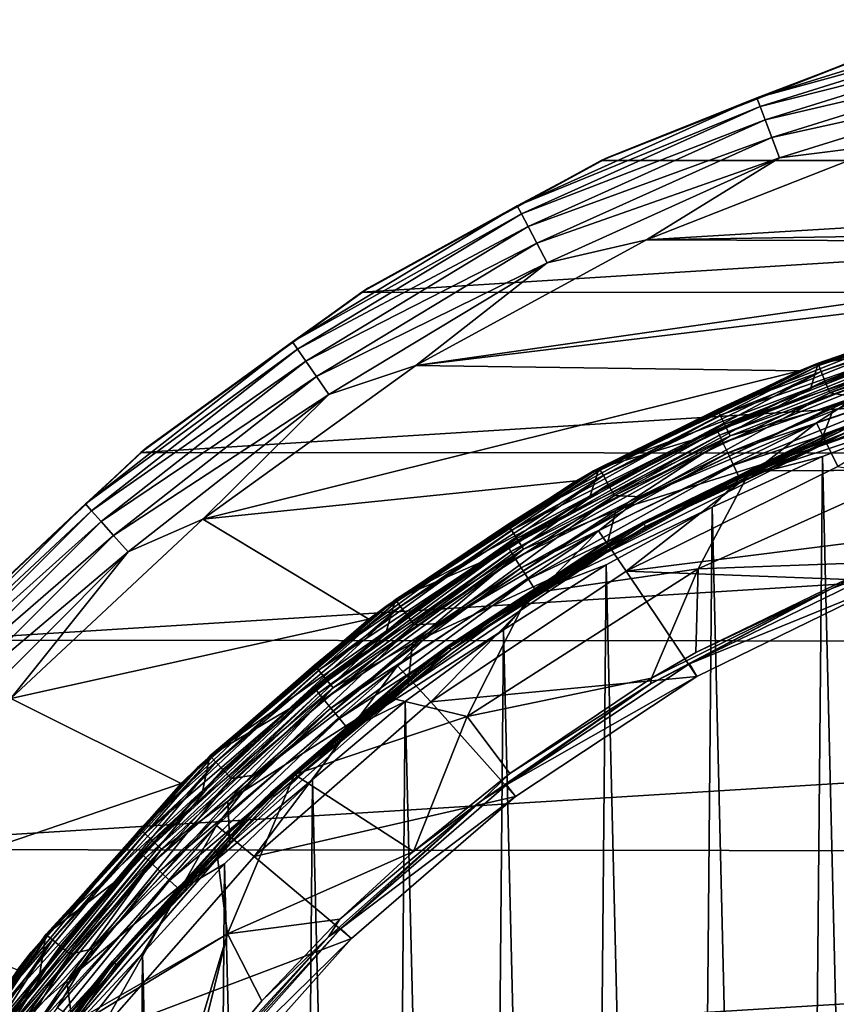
# Model space of a CAD drawing. Header units: metres. Extents: x -24 to 24, y -127 to 24.
# Tile 37 of 49: x -17 to -8, y 12 to 23. Entities that reach past the tile are written whole.
import ezdxf

# ---------------------------------------------------------------- set-up
doc = ezdxf.new("R2010")
doc.units = ezdxf.units.M
doc.layers.add('solid_12421051_071', color=7, linetype='CONTINUOUS')

msp = doc.modelspace()

# ---------------------------------------------------------------- linework, layer by layer
at = {"layer": 'solid_12421051_071'}
for points in [[(-8.49853, 22.408783, -0.742193), (-5.735486, 23.269783, -0.742193), (-7.331588, 22.852741, -1)], [(-5.711607, 23.172903, -0.50068), (-5.735486, 23.269783, -0.742193), (-8.49853, 22.408783, -0.742193)], [(-8.463148, 22.315489, -0.50068), (-5.711607, 23.172903, -0.50068), (-8.49853, 22.408783, -0.742193)], [(-5.673571, 23.018581, -0.293264), (-5.711607, 23.172903, -0.50068), (-8.463148, 22.315489, -0.50068)], [(-8.406787, 22.166876, -0.293264), (-5.673571, 23.018581, -0.293264), (-8.463148, 22.315489, -0.50068)], [(-5.623972, 22.817352, -0.134106), (-5.673571, 23.018581, -0.293264), (-8.406787, 22.166876, -0.293264)], [(-7.413155, 22.826126, -4), (-10.213004, 21.718414, -4), (-10.132598, 21.756159, -1)], [(10.21381, 21.718033, -4), (-10.213004, 21.718414, -4), (-7.413155, 22.826126, -4)], [(-8.49853, 22.408783, -0.742193), (-7.331588, 22.852741, -1), (-10.132598, 21.756159, -1)], [(-7.413155, 22.826126, -4), (-10.132598, 21.756159, -1), (-7.331588, 22.852741, -1)], [(-8.333295, 21.973093, -0.134106), (-5.623972, 22.817352, -0.134106), (-8.406787, 22.166876, -0.293264)], [(-8.333295, 21.973093, -0.134106), (-5.5662, 22.58296, -0.034074), (-5.623972, 22.817352, -0.134106)], [(-8.333295, 21.973093, -0.134106), (-8.247691, 21.747374, -0.034074), (-5.5662, 22.58296, -0.034074)], [(-7.018471, 21.902584), (-5.5662, 22.58296, -0.034074), (-8.247691, 21.747374, -0.034074)], [(-11.137647, 21.221012, -0.742193), (-8.49853, 22.408783, -0.742193), (-10.132598, 21.756159, -1)], [(-8.463148, 22.315489, -0.50068), (-8.49853, 22.408783, -0.742193), (-11.137647, 21.221012, -0.742193)], [(-11.091277, 21.132664, -0.50068), (-8.463148, 22.315489, -0.50068), (-11.137647, 21.221012, -0.742193)], [(-8.406787, 22.166876, -0.293264), (-8.463148, 22.315489, -0.50068), (-11.091277, 21.132664, -0.50068)], [(-11.017414, 20.991928, -0.293264), (-8.406787, 22.166876, -0.293264), (-11.091277, 21.132664, -0.50068)], [(-8.333295, 21.973093, -0.134106), (-8.406787, 22.166876, -0.293264), (-11.017414, 20.991928, -0.293264)], [(-10.9211, 20.808418, -0.134106), (-8.333295, 21.973093, -0.134106), (-11.017414, 20.991928, -0.293264)], [(-10.9211, 20.808418, -0.134106), (-8.247691, 21.747374, -0.034074), (-8.333295, 21.973093, -0.134106)], [(-9.714241, 20.84775), (-7.018471, 21.902584), (-8.247691, 21.747374, -0.034074)], [(-9.714241, 20.84775), (7.152607, 21.85928), (-7.018471, 21.902584)], [(-0.005341, 20.999445), (7.152607, 21.85928), (-9.714241, 20.84775)], [(-10.213004, 21.718414, -4), (-12.848801, 20.270115, -4), (-12.774439, 20.317818, -1)], [(10.21381, 21.718033, -4), (-12.848801, 20.270115, -4), (-10.213004, 21.718414, -4)], [(12.8633, 20.26071, -4), (-12.848801, 20.270115, -4), (10.21381, 21.718033, -4)], [(-11.137647, 21.221012, -0.742193), (-10.132598, 21.756159, -1), (-12.774439, 20.317818, -1)], [(-10.213004, 21.718414, -4), (-12.774439, 20.317818, -1), (-10.132598, 21.756159, -1)], [(-10.9211, 20.808418, -0.134106), (-10.808912, 20.594662, -0.034074), (-8.247691, 21.747374, -0.034074)], [(-9.714241, 20.84775), (-8.247691, 21.747374, -0.034074), (-10.808912, 20.594662, -0.034074)], [(-13.614351, 19.723793, -0.742193), (-11.137647, 21.221012, -0.742193), (-12.774439, 20.317818, -1)], [(-11.091277, 21.132664, -0.50068), (-11.137647, 21.221012, -0.742193), (-13.614351, 19.723793, -0.742193)], [(-13.557671, 19.641676, -0.50068), (-11.091277, 21.132664, -0.50068), (-13.614351, 19.723793, -0.742193)], [(-11.017414, 20.991928, -0.293264), (-11.091277, 21.132664, -0.50068), (-13.557671, 19.641676, -0.50068)], [(-13.467381, 19.510872, -0.293264), (-11.017414, 20.991928, -0.293264), (-13.557671, 19.641676, -0.50068)], [(-10.9211, 20.808418, -0.134106), (-11.017414, 20.991928, -0.293264), (-13.467381, 19.510872, -0.293264)], [(-2.741115, 20.820101), (-0.005341, 20.999445), (-9.714241, 20.84775)], [(-12.253759, 19.462978), (-9.714241, 20.84775), (-10.808912, 20.594662, -0.034074)], [(-2.741115, 20.820101), (-9.714241, 20.84775), (-12.253759, 19.462978)], [(-5.434105, 20.284649), (-2.741115, 20.820101), (-12.253759, 19.462978)], [(-13.34965, 19.340307, -0.134106), (-10.9211, 20.808418, -0.134106), (-13.467381, 19.510872, -0.293264)], [(-13.34965, 19.340307, -0.134106), (-10.808912, 20.594662, -0.034074), (-10.9211, 20.808418, -0.134106)], [(-13.34965, 19.340307, -0.134106), (-13.212515, 19.141632, -0.034074), (-10.808912, 20.594662, -0.034074)], [(-12.253759, 19.462978), (-10.808912, 20.594662, -0.034074), (-13.212515, 19.141632, -0.034074)], [(-13.614351, 19.723793, -0.742193), (-12.774439, 20.317818, -1), (-15.215611, 18.560312, -1)], [(-12.848801, 20.270115, -4), (-15.215611, 18.560312, -1), (-12.774439, 20.317818, -1)], [(-8.030328, 19.403456), (-5.434105, 20.284649), (-12.253759, 19.462978)], [(-7.83301, 19.484453, 144.5), (-5.434105, 20.284649), (-8.030328, 19.403456)], [(-7.83301, 19.484453, 144.5), (-5.236947, 20.336529, 144.5), (-5.434105, 20.284649)], [(-6.48184, 19.949051, 144.654053), (-5.236947, 20.336529, 144.5), (-7.83301, 19.484453, 144.5)], [(-7.815791, 19.46158, 147.849274), (-7.82445, 19.48315, 148.004364), (-5.287723, 20.318838, 148.004364)], [(-5.339023, 20.082136, 172.73996), (-5.287723, 20.318838, 148.004364), (-7.82445, 19.48315, 148.004364)], [(-5.281871, 20.296343, 147.849274), (-7.815791, 19.46158, 147.849274), (-5.287723, 20.318838, 148.004364)], [(-7.789513, 19.396149, 147.708481), (-7.815791, 19.46158, 147.849274), (-5.281871, 20.296343, 147.849274)], [(-7.789513, 19.396149, 147.708481), (-5.281871, 20.296343, 147.849274), (-5.264113, 20.228104, 147.708481)], [(-12.848801, 20.270115, -4), (-15.283722, 18.50345, -4), (-15.215611, 18.560312, -1)], [(12.8633, 20.26071, -4), (-15.283722, 18.50345, -4), (-12.848801, 20.270115, -4)], [(15.308522, 18.48296, -4), (-15.283722, 18.50345, -4), (12.8633, 20.26071, -4)], [(-7.789513, 19.396149, 147.708481), (-5.264113, 20.228104, 147.708481), (-7.748223, 19.293333, 147.596619)], [(-5.264113, 20.228104, 147.708481), (-5.236209, 20.12088, 147.596619), (-7.748223, 19.293333, 147.596619)], [(-6.63596, 19.691742, 172.73085), (-5.339023, 20.082136, 172.73996), (-7.82445, 19.48315, 148.004364)], [(-7.748223, 19.293333, 147.596619), (-5.236209, 20.12088, 147.596619), (-7.696014, 19.163334, 147.52475)], [(-5.236209, 20.12088, 147.596619), (-5.200927, 19.985302, 147.52475), (-7.696014, 19.163334, 147.52475)], [(-8.931007, 18.979357, 144.654053), (-6.48184, 19.949051, 144.654053), (-7.83301, 19.484453, 144.5)], [(-6.459906, 19.881544, 144.79364), (-6.48184, 19.949051, 144.654053), (-8.931007, 18.979357, 144.654053)], [(-7.696014, 19.163334, 147.52475), (-5.200927, 19.985302, 147.52475), (-7.401866, 19.112404, 147.5)], [(-8.900785, 18.915133, 144.79364), (-6.459906, 19.881544, 144.79364), (-8.931007, 18.979357, 144.654053)], [(-6.425705, 19.776287, 144.904419), (-6.459906, 19.881544, 144.79364), (-8.900785, 18.915133, 144.79364)], [(-7.640329, 19.022985, 145), (-5.101478, 19.85441, 145), (-6.382594, 19.643604, 144.975525)], [(-5.325124, 19.432878, 145), (-5.101478, 19.85441, 145), (-7.640329, 19.022985, 145)], [(-8.853663, 18.814991, 144.904419), (-6.425705, 19.776287, 144.904419), (-8.900785, 18.915133, 144.79364)], [(-8.853663, 18.814991, 144.904419), (-6.382594, 19.643604, 144.975525), (-6.425705, 19.776287, 144.904419)], [(-15.892528, 17.938955, -0.742193), (-13.614351, 19.723793, -0.742193), (-15.215611, 18.560312, -1)], [(-13.557671, 19.641676, -0.50068), (-13.614351, 19.723793, -0.742193), (-15.892528, 17.938955, -0.742193)], [(-15.826363, 17.864271, -0.50068), (-13.557671, 19.641676, -0.50068), (-15.892528, 17.938955, -0.742193)], [(-13.467381, 19.510872, -0.293264), (-13.557671, 19.641676, -0.50068), (-15.826363, 17.864271, -0.50068)], [(-8.931577, 18.743826, 172.862228), (-6.484566, 19.723894, 172.885788), (-7.904304, 19.217869, 172.720261)], [(-6.468951, 19.672642, 173.043808), (-6.484566, 19.723894, 172.885788), (-8.931577, 18.743826, 172.862228)], [(-6.468951, 19.672642, 173.043808), (-8.931577, 18.743826, 172.862228), (-8.910071, 18.695122, 173.020355)], [(-6.468951, 19.672642, 173.043808), (-8.910071, 18.695122, 173.020355), (-6.441458, 19.585484, 173.191437)], [(-8.853663, 18.814991, 144.904419), (-8.794262, 18.688759, 144.975525), (-6.382594, 19.643604, 144.975525)], [(-7.640329, 19.022985, 145), (-6.382594, 19.643604, 144.975525), (-8.794262, 18.688759, 144.975525)], [(-6.484566, 19.723894, 172.885788), (-6.63596, 19.691742, 172.73085), (-7.904304, 19.217869, 172.720261)], [(-7.904304, 19.217869, 172.720261), (-6.63596, 19.691742, 172.73085), (-7.82445, 19.48315, 148.004364)], [(-7.841214, 18.832813, 147.5), (-5.299818, 19.698713, 147.5), (-7.60638, 18.350075, 149.5)], [(-7.401866, 19.112404, 147.5), (-5.299818, 19.698713, 147.5), (-7.841214, 18.832813, 147.5)], [(-8.910071, 18.695122, 173.020355), (-8.872204, 18.612295, 173.168182), (-6.441458, 19.585484, 173.191437)], [(-6.441458, 19.585484, 173.191437), (-8.872204, 18.612295, 173.168182), (-6.403381, 19.466675, 173.315567)], [(-7.451731, 18.820925, 145.061798), (-7.855712, 18.664145, 145.100006), (-5.357639, 19.528395, 145.100006)], [(-7.74934, 18.708561, 145.23999), (-5.357639, 19.528395, 145.100006), (-7.855712, 18.664145, 145.100006)], [(-7.74934, 18.708561, 145.23999), (-5.241086, 19.559998, 145.23999), (-5.357639, 19.528395, 145.100006)], [(-7.450939, 18.818924, 145.338165), (-5.241086, 19.559998, 145.23999), (-7.74934, 18.708561, 145.23999)], [(-15.720965, 17.745302, -0.293264), (-13.467381, 19.510872, -0.293264), (-15.826363, 17.864271, -0.50068)], [(-13.34965, 19.340307, -0.134106), (-13.467381, 19.510872, -0.293264), (-15.720965, 17.745302, -0.293264)], [(-14.59867, 17.772308), (-12.253759, 19.462978), (-13.212515, 19.141632, -0.034074)], [(-8.030328, 19.403456), (-12.253759, 19.462978), (-14.59867, 17.772308)], [(-10.296471, 18.302532, 144.5), (-7.83301, 19.484453, 144.5), (-8.030328, 19.403456)], [(-8.931007, 18.979357, 144.654053), (-7.83301, 19.484453, 144.5), (-10.296471, 18.302532, 144.5)], [(-10.223234, 18.311888, 147.849274), (-10.234562, 18.332182, 148.004364), (-7.82445, 19.48315, 148.004364)], [(-7.904304, 19.217869, 172.720261), (-7.82445, 19.48315, 148.004364), (-10.234562, 18.332182, 148.004364)], [(-7.815791, 19.46158, 147.849274), (-10.223234, 18.311888, 147.849274), (-7.82445, 19.48315, 148.004364)], [(-10.188862, 18.250319, 147.708481), (-10.223234, 18.311888, 147.849274), (-7.815791, 19.46158, 147.849274)], [(-10.188862, 18.250319, 147.708481), (-7.815791, 19.46158, 147.849274), (-7.789513, 19.396149, 147.708481)], [(-8.872204, 18.612295, 173.168182), (-8.819761, 18.49939, 173.292572), (-6.403381, 19.466675, 173.315567)], [(-6.403381, 19.466675, 173.315567), (-8.819761, 18.49939, 173.292572), (-6.357795, 19.325806, 173.406189)], [(-7.816867, 18.571989, 145), (-5.325124, 19.432878, 145), (-7.640329, 19.022985, 145)], [(-7.431797, 18.770576, 145.007614), (-5.325124, 19.432878, 145), (-7.816867, 18.571989, 145)], [(-15.583532, 17.590172, -0.134106), (-13.34965, 19.340307, -0.134106), (-15.720965, 17.745302, -0.293264)], [(-15.583532, 17.590172, -0.134106), (-13.212515, 19.141632, -0.034074), (-13.34965, 19.340307, -0.134106)], [(-10.488229, 18.192694), (-8.030328, 19.403456), (-14.59867, 17.772308)], [(-10.296471, 18.302532, 144.5), (-8.030328, 19.403456), (-10.488229, 18.192694)], [(-10.188862, 18.250319, 147.708481), (-7.789513, 19.396149, 147.708481), (-10.134853, 18.15358, 147.596619)], [(-7.789513, 19.396149, 147.708481), (-7.748223, 19.293333, 147.596619), (-10.134853, 18.15358, 147.596619)], [(-8.819761, 18.49939, 173.292572), (-8.756975, 18.365519, 173.38353), (-6.357795, 19.325806, 173.406189)], [(-6.357795, 19.325806, 173.406189), (-8.756975, 18.365519, 173.38353), (-6.308764, 19.175348, 173.458954)], [(-9.13974, 18.662104, 172.708008), (-7.904304, 19.217869, 172.720261), (-10.234562, 18.332182, 148.004364)], [(-10.134853, 18.15358, 147.596619), (-7.748223, 19.293333, 147.596619), (-10.066564, 18.031258, 147.52475)], [(-7.748223, 19.293333, 147.596619), (-7.696014, 19.163334, 147.52475), (-10.066564, 18.031258, 147.52475)], [(-8.931577, 18.743826, 172.862228), (-7.904304, 19.217869, 172.720261), (-9.13974, 18.662104, 172.708008)], [(-8.570864, 18.303715, 145.433517), (-6.296611, 19.205618, 145.432495), (-6.447553, 19.155468, 145.43251)], [(-6.729782, 18.310585, 146.952011), (-6.296611, 19.205618, 145.432495), (-8.570864, 18.303715, 145.433517)], [(-15.583532, 17.590172, -0.134106), (-15.42345, 17.409475, -0.034074), (-13.212515, 19.141632, -0.034074)], [(-14.59867, 17.772308), (-13.212515, 19.141632, -0.034074), (-15.42345, 17.409475, -0.034074)], [(-10.066564, 18.031258, 147.52475), (-7.696014, 19.163334, 147.52475), (-9.770162, 18.017029, 147.5)], [(-7.696014, 19.163334, 147.52475), (-7.401866, 19.112404, 147.5), (-9.770162, 18.017029, 147.5)], [(-9.770162, 18.017029, 147.5), (-7.401866, 19.112404, 147.5), (-7.841214, 18.832813, 147.5)], [(-8.756975, 18.365519, 173.38353), (-8.689445, 18.222532, 173.436646), (-6.308764, 19.175348, 173.458954)], [(-6.308764, 19.175348, 173.458954), (-8.689445, 18.222532, 173.436646), (-6.526196, 18.938612, 173.473373)], [(-8.570864, 18.303715, 145.433517), (-6.447553, 19.155468, 145.43251), (-7.450939, 18.818924, 145.338165)], [(-11.239328, 17.710346, 144.654053), (-8.931007, 18.979357, 144.654053), (-10.296471, 18.302532, 144.5)], [(-8.900785, 18.915133, 144.79364), (-8.931007, 18.979357, 144.654053), (-11.239328, 17.710346, 144.654053)], [(-10.052303, 17.865459, 145), (-7.640329, 19.022985, 145), (-8.794262, 18.688759, 144.975525)], [(-7.816867, 18.571989, 145), (-7.640329, 19.022985, 145), (-10.052303, 17.865459, 145)], [(-11.201295, 17.650415, 144.79364), (-8.900785, 18.915133, 144.79364), (-11.239328, 17.710346, 144.654053)], [(-8.853663, 18.814991, 144.904419), (-8.900785, 18.915133, 144.79364), (-11.201295, 17.650415, 144.79364)], [(-8.689445, 18.222532, 173.436646), (-7.775197, 18.461601, 173.462219), (-6.526196, 18.938612, 173.473373)], [(-6.882768, -18.81105, 173.470398), (-6.526196, 18.938612, 173.473373), (-7.775197, 18.461601, 173.462219)], [(-11.141993, 17.556971, 144.904419), (-8.853663, 18.814991, 144.904419), (-11.201295, 17.650415, 144.79364)], [(-11.141993, 17.556971, 144.904419), (-8.794262, 18.688759, 144.975525), (-8.853663, 18.814991, 144.904419)], [(-10.242511, 17.641201, 147.5), (-7.841214, 18.832813, 147.5), (-9.939371, 17.197565, 149.5)], [(-9.770162, 18.017029, 147.5), (-7.841214, 18.832813, 147.5), (-10.242511, 17.641201, 147.5)], [(-7.841214, 18.832813, 147.5), (-7.60638, 18.350075, 149.5), (-9.939371, 17.197565, 149.5)], [(-7.451731, 18.820925, 145.061798), (-9.75186, 17.738565, 145.061798), (-7.855712, 18.664145, 145.100006)], [(-9.741415, 17.719568, 145.029312), (-9.75186, 17.738565, 145.061798), (-7.451731, 18.820925, 145.061798)], [(-9.750823, 17.736681, 145.338165), (-7.450939, 18.818924, 145.338165), (-7.74934, 18.708561, 145.23999)], [(-8.570864, 18.303715, 145.433517), (-7.450939, 18.818924, 145.338165), (-9.750823, 17.736681, 145.338165)], [(-7.44375, 18.800768, 145.029312), (-9.741415, 17.719568, 145.029312), (-7.451731, 18.820925, 145.061798)], [(-7.44375, 18.800768, 145.029312), (-9.725773, 17.691114, 145.007614), (-9.741415, 17.719568, 145.029312)], [(-7.44375, 18.800768, 145.029312), (-7.431797, 18.770576, 145.007614), (-9.725773, 17.691114, 145.007614)], [(-9.725773, 17.691114, 145.007614), (-7.431797, 18.770576, 145.007614), (-7.816867, 18.571989, 145)], [(-11.234729, 17.461744, 172.833206), (-8.931577, 18.743826, 172.862228), (-10.335561, 18.027481, 172.694351)], [(-8.910071, 18.695122, 173.020355), (-8.931577, 18.743826, 172.862228), (-11.234729, 17.461744, 172.833206)], [(-8.910071, 18.695122, 173.020355), (-11.234729, 17.461744, 172.833206), (-11.20768, 17.416372, 172.991486)], [(-8.910071, 18.695122, 173.020355), (-11.20768, 17.416372, 172.991486), (-8.872204, 18.612295, 173.168182)], [(-11.141993, 17.556971, 144.904419), (-11.067239, 17.439178, 144.975525), (-8.794262, 18.688759, 144.975525)], [(-10.052303, 17.865459, 145), (-8.794262, 18.688759, 144.975525), (-11.067239, 17.439178, 144.975525)], [(-8.931577, 18.743826, 172.862228), (-9.13974, 18.662104, 172.708008), (-10.335561, 18.027481, 172.694351)], [(-10.335561, 18.027481, 172.694351), (-9.13974, 18.662104, 172.708008), (-10.234562, 18.332182, 148.004364)], [(-9.75186, 17.738565, 145.061798), (-10.219927, 17.481865, 145.100006), (-7.855712, 18.664145, 145.100006)], [(-10.125, 17.537014, 145.23999), (-7.855712, 18.664145, 145.100006), (-10.219927, 17.481865, 145.100006)], [(-10.125, 17.537014, 145.23999), (-7.74934, 18.708561, 145.23999), (-7.855712, 18.664145, 145.100006)], [(-9.750823, 17.736681, 145.338165), (-7.74934, 18.708561, 145.23999), (-10.125, 17.537014, 145.23999)], [(-15.892528, 17.938955, -0.742193), (-15.215611, 18.560312, -1), (-17.417768, 16.51125, -1)], [(-15.283722, 18.50345, -4), (-17.417768, 16.51125, -1), (-15.215611, 18.560312, -1)], [(-11.20768, 17.416372, 172.991486), (-11.16005, 17.339211, 173.139542), (-8.872204, 18.612295, 173.168182)], [(-8.872204, 18.612295, 173.168182), (-11.16005, 17.339211, 173.139542), (-8.819761, 18.49939, 173.292572)], [(-10.172331, 17.392826, 145), (-7.816867, 18.571989, 145), (-10.052303, 17.865459, 145)], [(-9.725773, 17.691114, 145.007614), (-7.816867, 18.571989, 145), (-10.172331, 17.392826, 145)], [(-15.283722, 18.50345, -4), (-17.484941, 16.439722, -4), (-17.417768, 16.51125, -1)], [(15.308522, 18.48296, -4), (-17.484941, 16.439722, -4), (-15.283722, 18.50345, -4)], [(17.51461, 16.407999, -4), (-17.484941, 16.439722, -4), (15.308522, 18.48296, -4)], [(-11.16005, 17.339211, 173.139542), (-11.094088, 17.234028, 173.264282), (-8.819761, 18.49939, 173.292572)], [(-8.819761, 18.49939, 173.292572), (-11.094088, 17.234028, 173.264282), (-8.756975, 18.365519, 173.38353)], [(-8.119593, -18.312994, 173.458801), (-7.775197, 18.461601, 173.462219), (-8.989835, 17.903439, 173.449493)], [(-8.689445, 18.222532, 173.436646), (-8.989835, 17.903439, 173.449493), (-7.775197, 18.461601, 173.462219)], [(-6.882768, -18.81105, 173.470398), (-7.775197, 18.461601, 173.462219), (-8.119593, -18.312994, 173.458801)], [(-12.465242, 16.865866, 147.849274), (-12.479055, 16.88456, 148.004364), (-10.234562, 18.332182, 148.004364)], [(-10.335561, 18.027481, 172.694351), (-10.234562, 18.332182, 148.004364), (-12.479055, 16.88456, 148.004364)], [(-10.223234, 18.311888, 147.849274), (-12.465242, 16.865866, 147.849274), (-10.234562, 18.332182, 148.004364)], [(-11.094088, 17.234028, 173.264282), (-11.015114, 17.10931, 173.355621), (-8.756975, 18.365519, 173.38353)], [(-8.756975, 18.365519, 173.38353), (-11.015114, 17.10931, 173.355621), (-8.689445, 18.222532, 173.436646)], [(-4.737646, 17.850834, 149.5), (-9.939371, 17.197565, 149.5), (-7.60638, 18.350075, 149.5)], [(-12.585626, 16.810772, 144.5), (-10.296471, 18.302532, 144.5), (-10.488229, 18.192694)], [(-11.239328, 17.710346, 144.654053), (-10.296471, 18.302532, 144.5), (-12.585626, 16.810772, 144.5)], [(-12.423332, 16.80916, 147.708481), (-12.465242, 16.865866, 147.849274), (-10.223234, 18.311888, 147.849274)], [(-12.423332, 16.80916, 147.708481), (-10.223234, 18.311888, 147.849274), (-10.188862, 18.250319, 147.708481)], [(-12.423332, 16.80916, 147.708481), (-10.188862, 18.250319, 147.708481), (-12.357479, 16.720058, 147.596619)], [(-10.188862, 18.250319, 147.708481), (-10.134853, 18.15358, 147.596619), (-12.357479, 16.720058, 147.596619)], [(-11.015114, 17.10931, 173.355621), (-10.930172, 16.976101, 173.409164), (-8.689445, 18.222532, 173.436646)], [(-11.00785, 16.950844, 145.432449), (-8.570864, 18.303715, 145.433517), (-10.615346, 17.199581, 145.432007)], [(-9.14594, 17.225302, 146.962463), (-8.570864, 18.303715, 145.433517), (-11.00785, 16.950844, 145.432449)], [(-8.689445, 18.222532, 173.436646), (-10.930172, 16.976101, 173.409164), (-8.989835, 17.903439, 173.449493)], [(-10.615346, 17.199581, 145.432007), (-8.570864, 18.303715, 145.433517), (-9.750823, 17.736681, 145.338165)], [(-6.729782, 18.310585, 146.952011), (-8.570864, 18.303715, 145.433517), (-9.14594, 17.225302, 146.962463)], [(-7.122102, 17.298767, 148.38588), (-6.729782, 18.310585, 146.952011), (-9.14594, 17.225302, 146.962463)], [(-12.771742, 16.669767), (-10.488229, 18.192694), (-14.59867, 17.772308)], [(-12.585626, 16.810772, 144.5), (-10.488229, 18.192694), (-12.771742, 16.669767)], [(-12.357479, 16.720058, 147.596619), (-10.134853, 18.15358, 147.596619), (-12.274213, 16.607397, 147.52475)], [(-10.134853, 18.15358, 147.596619), (-10.066564, 18.031258, 147.52475), (-12.274213, 16.607397, 147.52475)], [(-11.483294, 17.319153, 172.679962), (-10.335561, 18.027481, 172.694351), (-12.479055, 16.88456, 148.004364)], [(-12.274213, 16.607397, 147.52475), (-10.066564, 18.031258, 147.52475), (-11.990134, 16.621637, 147.5)], [(-10.066564, 18.031258, 147.52475), (-9.770162, 18.017029, 147.5), (-11.990134, 16.621637, 147.5)], [(-11.990134, 16.621637, 147.5), (-9.770162, 18.017029, 147.5), (-10.242511, 17.641201, 147.5)], [(-11.234729, 17.461744, 172.833206), (-10.335561, 18.027481, 172.694351), (-11.483294, 17.319153, 172.679962)], [(-17.938955, 15.892528, -0.742193), (-15.892528, 17.938955, -0.742193), (-17.417768, 16.51125, -1)], [(-15.826363, 17.864271, -0.50068), (-15.892528, 17.938955, -0.742193), (-17.938955, 15.892528, -0.742193)], [(-10.930172, 16.976101, 173.409164), (-10.159092, 17.267895, 173.435486), (-8.989835, 17.903439, 173.449493)], [(-9.31415, -17.737368, 173.44577), (-8.989835, 17.903439, 173.449493), (-10.159092, 17.267895, 173.435486)], [(-8.119593, -18.312994, 173.458801), (-8.989835, 17.903439, 173.449493), (-9.31415, -17.737368, 173.44577)], [(-17.864271, 15.826363, -0.50068), (-15.826363, 17.864271, -0.50068), (-17.938955, 15.892528, -0.742193)], [(-15.720965, 17.745302, -0.293264), (-15.826363, 17.864271, -0.50068), (-17.864271, 15.826363, -0.50068)], [(-12.29035, 16.405994, 145), (-10.052303, 17.865459, 145), (-11.067239, 17.439178, 144.975525)], [(-10.172331, 17.392826, 145), (-10.052303, 17.865459, 145), (-12.29035, 16.405994, 145)], [(-4.737646, 17.850834, 149.5), (-7.006485, 17.088566, 149.5), (-9.939371, 17.197565, 149.5)], [(-7.672773, 17.007956, 148.486267), (-5.562243, 17.810205, 148.486267), (-7.122102, 17.298767, 148.38588)], [(-7.068718, 17.235889, 148.593796), (-5.562243, 17.810205, 148.486267), (-7.672773, 17.007956, 148.486267)], [(-17.745302, 15.720965, -0.293264), (-15.720965, 17.745302, -0.293264), (-17.864271, 15.826363, -0.50068)], [(-15.583532, 17.590172, -0.134106), (-15.720965, 17.745302, -0.293264), (-17.745302, 15.720965, -0.293264)], [(-16.715443, 15.798106), (-14.59867, 17.772308), (-15.42345, 17.409475, -0.034074)], [(-12.771742, 16.669767), (-14.59867, 17.772308), (-16.715443, 15.798106)], [(-13.370398, 16.162035, 144.654053), (-11.239328, 17.710346, 144.654053), (-12.585626, 16.810772, 144.5)], [(-11.201295, 17.650415, 144.79364), (-11.239328, 17.710346, 144.654053), (-13.370398, 16.162035, 144.654053)], [(-9.75186, 17.738565, 145.061798), (-11.898194, 16.376461, 145.061798), (-10.219927, 17.481865, 145.100006)], [(-11.885452, 16.358921, 145.029312), (-11.898194, 16.376461, 145.061798), (-9.75186, 17.738565, 145.061798)], [(-11.896931, 16.37472, 145.338165), (-9.750823, 17.736681, 145.338165), (-10.125, 17.537014, 145.23999)], [(-10.615346, 17.199581, 145.432007), (-9.750823, 17.736681, 145.338165), (-11.896931, 16.37472, 145.338165)], [(-9.741415, 17.719568, 145.029312), (-11.885452, 16.358921, 145.029312), (-9.75186, 17.738565, 145.061798)], [(-9.741415, 17.719568, 145.029312), (-11.866366, 16.332653, 145.007614), (-11.885452, 16.358921, 145.029312)], [(-9.741415, 17.719568, 145.029312), (-9.725773, 17.691114, 145.007614), (-11.866366, 16.332653, 145.007614)], [(-11.866366, 16.332653, 145.007614), (-9.725773, 17.691114, 145.007614), (-10.172331, 17.392826, 145)], [(-17.590172, 15.583532, -0.134106), (-15.583532, 17.590172, -0.134106), (-17.745302, 15.720965, -0.293264)], [(-17.590172, 15.583532, -0.134106), (-15.42345, 17.409475, -0.034074), (-15.583532, 17.590172, -0.134106)], [(-13.325152, 16.107344, 144.79364), (-11.201295, 17.650415, 144.79364), (-13.370398, 16.162035, 144.654053)], [(-11.141993, 17.556971, 144.904419), (-11.201295, 17.650415, 144.79364), (-13.325152, 16.107344, 144.79364)], [(-12.454509, 16.156902, 147.5), (-10.242511, 17.641201, 147.5), (-12.090631, 15.760952, 149.5)], [(-11.990134, 16.621637, 147.5), (-10.242511, 17.641201, 147.5), (-12.454509, 16.156902, 147.5)], [(-10.242511, 17.641201, 147.5), (-9.939371, 17.197565, 149.5), (-12.090631, 15.760952, 149.5)], [(-13.356926, 15.898259, 172.800598), (-11.234729, 17.461744, 172.833206), (-12.576047, 16.542906, 172.664658)], [(-11.20768, 17.416372, 172.991486), (-11.234729, 17.461744, 172.833206), (-13.356926, 15.898259, 172.800598)], [(-13.254607, 16.022068, 144.904419), (-11.141993, 17.556971, 144.904419), (-13.325152, 16.107344, 144.79364)], [(-13.254607, 16.022068, 144.904419), (-11.067239, 17.439178, 144.975525), (-11.141993, 17.556971, 144.904419)], [(-11.234729, 17.461744, 172.833206), (-11.483294, 17.319153, 172.679962), (-12.576047, 16.542906, 172.664658)], [(-11.898194, 16.376461, 145.061798), (-12.409998, 16.001701, 145.100006), (-10.219927, 17.481865, 145.100006)], [(-12.327419, 16.065405, 145.23999), (-10.219927, 17.481865, 145.100006), (-12.409998, 16.001701, 145.100006)], [(-12.327419, 16.065405, 145.23999), (-10.125, 17.537014, 145.23999), (-10.219927, 17.481865, 145.100006)], [(-11.896931, 16.37472, 145.338165), (-10.125, 17.537014, 145.23999), (-12.327419, 16.065405, 145.23999)], [(-17.590172, 15.583532, -0.134106), (-17.409475, 15.42345, -0.034074), (-15.42345, 17.409475, -0.034074)], [(-16.715443, 15.798106), (-15.42345, 17.409475, -0.034074), (-17.409475, 15.42345, -0.034074)], [(-11.20768, 17.416372, 172.991486), (-13.356926, 15.898259, 172.800598), (-13.324769, 15.856952, 172.95903)], [(-11.20768, 17.416372, 172.991486), (-13.324769, 15.856952, 172.95903), (-11.16005, 17.339211, 173.139542)], [(-13.254607, 16.022068, 144.904419), (-13.165679, 15.914573, 144.975525), (-11.067239, 17.439178, 144.975525)], [(-12.29035, 16.405994, 145), (-11.067239, 17.439178, 144.975525), (-13.165679, 15.914573, 144.975525)], [(-12.342759, 15.927567, 145), (-10.172331, 17.392826, 145), (-12.29035, 16.405994, 145)], [(-11.866366, 16.332653, 145.007614), (-10.172331, 17.392826, 145), (-12.342759, 15.927567, 145)], [(-13.324769, 15.856952, 172.95903), (-13.268146, 15.786699, 173.107361), (-11.16005, 17.339211, 173.139542)], [(-11.16005, 17.339211, 173.139542), (-13.268146, 15.786699, 173.107361), (-11.094088, 17.234028, 173.264282)], [(-12.576047, 16.542906, 172.664658), (-11.483294, 17.319153, 172.679962), (-12.479055, 16.88456, 148.004364)], [(-10.471059, -17.080893, 173.431473), (-10.159092, 17.267895, 173.435486), (-11.29042, 16.551426, 173.420319)], [(-10.930172, 16.976101, 173.409164), (-11.29042, 16.551426, 173.420319), (-10.159092, 17.267895, 173.435486)], [(-9.31415, -17.737368, 173.44577), (-10.159092, 17.267895, 173.435486), (-10.471059, -17.080893, 173.431473)], [(-9.2391, 16.176579, 148.593796), (-7.006485, 17.088566, 149.5), (-7.068718, 17.235889, 148.593796)], [(-9.2391, 16.176579, 148.593796), (-7.068718, 17.235889, 148.593796), (-7.672773, 17.007956, 148.486267)], [(-9.172248, 16.303818, 148.38707), (-7.122102, 17.298767, 148.38588), (-9.14594, 17.225302, 146.962463)], [(-7.672773, 17.007956, 148.486267), (-7.122102, 17.298767, 148.38588), (-9.172248, 16.303818, 148.38707)], [(-13.268146, 15.786699, 173.107361), (-13.189726, 15.690932, 173.232483), (-11.094088, 17.234028, 173.264282)], [(-11.094088, 17.234028, 173.264282), (-13.189726, 15.690932, 173.232483), (-11.015114, 17.10931, 173.355621)], [(-9.161245, 16.03688, 149.5), (-12.090631, 15.760952, 149.5), (-9.939371, 17.197565, 149.5)], [(-11.00785, 16.950844, 145.432449), (-10.615346, 17.199581, 145.432007), (-11.896931, 16.37472, 145.338165)], [(-9.14594, 17.225302, 146.962463), (-11.00785, 16.950844, 145.432449), (-11.690711, 15.597205, 146.983215)], [(-9.658563, 16.021345, 148.385895), (-9.14594, 17.225302, 146.962463), (-11.690711, 15.597205, 146.983215)], [(-7.006485, 17.088566, 149.5), (-9.161245, 16.03688, 149.5), (-9.939371, 17.197565, 149.5)], [(-9.172248, 16.303818, 148.38707), (-9.14594, 17.225302, 146.962463), (-9.658563, 16.021345, 148.385895)], [(-13.189726, 15.690932, 173.232483), (-13.095838, 15.577377, 173.32428), (-11.015114, 17.10931, 173.355621)], [(-11.015114, 17.10931, 173.355621), (-13.095838, 15.577377, 173.32428), (-10.930172, 16.976101, 173.409164)], [(-9.2391, 16.176579, 148.593796), (-9.161245, 16.03688, 149.5), (-7.006485, 17.088566, 149.5)], [(-13.095838, 15.577377, 173.32428), (-12.994854, 15.45609, 173.378296), (-10.930172, 16.976101, 173.409164)], [(-10.930172, 16.976101, 173.409164), (-12.994854, 15.45609, 173.378296), (-11.29042, 16.551426, 173.420319)], [(-12.584222, 15.815814, 145.432526), (-11.00785, 16.950844, 145.432449), (-11.896931, 16.37472, 145.338165)], [(-11.690711, 15.597205, 146.983215), (-11.00785, 16.950844, 145.432449), (-12.584222, 15.815814, 145.432526)], [(-9.670949, 15.956651, 148.486267), (-7.672773, 17.007956, 148.486267), (-9.658563, 16.021345, 148.385895)], [(-9.2391, 16.176579, 148.593796), (-7.672773, 17.007956, 148.486267), (-9.670949, 15.956651, 148.486267)], [(-7.672773, 17.007956, 148.486267), (-9.172248, 16.303818, 148.38707), (-9.658563, 16.021345, 148.385895)], [(-14.661721, 15.034425, 144.5), (-12.585626, 16.810772, 144.5), (-12.771742, 16.669767)], [(-13.370398, 16.162035, 144.654053), (-12.585626, 16.810772, 144.5), (-14.661721, 15.034425, 144.5)], [(-14.505535, 15.146919, 147.849274), (-14.52161, 15.163707, 148.004364), (-12.479055, 16.88456, 148.004364)], [(-12.576047, 16.542906, 172.664658), (-12.479055, 16.88456, 148.004364), (-14.52161, 15.163707, 148.004364)], [(-12.465242, 16.865866, 147.849274), (-14.505535, 15.146919, 147.849274), (-12.479055, 16.88456, 148.004364)], [(-14.456765, 15.095993, 147.708481), (-14.505535, 15.146919, 147.849274), (-12.465242, 16.865866, 147.849274)], [(-14.456765, 15.095993, 147.708481), (-12.465242, 16.865866, 147.849274), (-12.423332, 16.80916, 147.708481)], [(-14.456765, 15.095993, 147.708481), (-12.423332, 16.80916, 147.708481), (-14.380134, 15.015972, 147.596619)], [(-12.423332, 16.80916, 147.708481), (-12.357479, 16.720058, 147.596619), (-14.380134, 15.015972, 147.596619)], [(-14.380134, 15.015972, 147.596619), (-12.357479, 16.720058, 147.596619), (-14.283239, 14.914793, 147.52475)], [(-12.357479, 16.720058, 147.596619), (-12.274213, 16.607397, 147.52475), (-14.283239, 14.914793, 147.52475)], [(-14.837634, 14.859982), (-12.771742, 16.669767), (-16.715443, 15.798106)], [(-14.661721, 15.034425, 144.5), (-12.771742, 16.669767), (-14.837634, 14.859982)], [(-14.283239, 14.914793, 147.52475), (-12.274213, 16.607397, 147.52475), (-14.012722, 14.956125, 147.5)], [(-14.012722, 14.956125, 147.5), (-11.990134, 16.621637, 147.5), (-12.454509, 16.156902, 147.5)], [(-12.274213, 16.607397, 147.52475), (-11.990134, 16.621637, 147.5), (-14.012722, 14.956125, 147.5)], [(-13.614621, 15.699444, 172.648697), (-12.576047, 16.542906, 172.664658), (-14.52161, 15.163707, 148.004364)], [(-13.356926, 15.898259, 172.800598), (-12.576047, 16.542906, 172.664658), (-13.614621, 15.699444, 172.648697)], [(-12.994854, 15.45609, 173.378296), (-12.371401, 15.762295, 173.404343), (-11.29042, 16.551426, 173.420319)], [(-11.585072, -16.34729, 173.416107), (-11.29042, 16.551426, 173.420319), (-12.371401, 15.762295, 173.404343)], [(-10.471059, -17.080893, 173.431473), (-11.29042, 16.551426, 173.420319), (-11.585072, -16.34729, 173.416107)], [(17.51461, 16.407999, -4), (-19.396687, 14.134602, -4), (-17.484941, 16.439722, -4)], [(19.425127, 14.095429, -4), (-19.396687, 14.134602, -4), (17.51461, 16.407999, -4)], [(-14.323199, 14.666121, 145), (-12.29035, 16.405994, 145), (-13.165679, 15.914573, 144.975525)], [(-12.342759, 15.927567, 145), (-12.29035, 16.405994, 145), (-14.323199, 14.666121, 145)], [(-11.898194, 16.376461, 145.061798), (-13.856889, 14.756087, 145.061798), (-12.409998, 16.001701, 145.100006)], [(-13.842048, 14.740284, 145.029312), (-13.856889, 14.756087, 145.061798), (-11.898194, 16.376461, 145.061798)], [(-13.855416, 14.75452, 145.338165), (-11.896931, 16.37472, 145.338165), (-12.327419, 16.065405, 145.23999)], [(-12.584222, 15.815814, 145.432526), (-11.896931, 16.37472, 145.338165), (-13.855416, 14.75452, 145.338165)], [(-11.885452, 16.358921, 145.029312), (-13.842048, 14.740284, 145.029312), (-11.898194, 16.376461, 145.061798)], [(-11.885452, 16.358921, 145.029312), (-13.81982, 14.716615, 145.007614), (-13.842048, 14.740284, 145.029312)], [(-11.885452, 16.358921, 145.029312), (-11.866366, 16.332653, 145.007614), (-13.81982, 14.716615, 145.007614)], [(-13.81982, 14.716615, 145.007614), (-11.866366, 16.332653, 145.007614), (-12.342759, 15.927567, 145)], [(-15.290608, 14.358837, 144.654053), (-13.370398, 16.162035, 144.654053), (-14.661721, 15.034425, 144.5)], [(-13.325152, 16.107344, 144.79364), (-13.370398, 16.162035, 144.654053), (-15.290608, 14.358837, 144.654053)], [(-14.451115, 14.398755, 147.5), (-12.454509, 16.156902, 147.5), (-14.035826, 14.056221, 149.5)], [(-14.012722, 14.956125, 147.5), (-12.454509, 16.156902, 147.5), (-14.451115, 14.398755, 147.5)], [(-12.454509, 16.156902, 147.5), (-12.090631, 15.760952, 149.5), (-14.035826, 14.056221, 149.5)], [(-11.254203, 14.845389, 148.593796), (-9.161245, 16.03688, 149.5), (-9.2391, 16.176579, 148.593796)], [(-11.254203, 14.845389, 148.593796), (-9.2391, 16.176579, 148.593796), (-9.670949, 15.956651, 148.486267)], [(-15.238866, 14.310247, 144.79364), (-13.325152, 16.107344, 144.79364), (-15.290608, 14.358837, 144.654053)], [(-13.254607, 16.022068, 144.904419), (-13.325152, 16.107344, 144.79364), (-15.238866, 14.310247, 144.79364)], [(-14.318913, 14.318913, 145.23999), (-12.327419, 16.065405, 145.23999), (-12.409998, 16.001701, 145.100006)], [(-13.855416, 14.75452, 145.338165), (-12.327419, 16.065405, 145.23999), (-14.318913, 14.318913, 145.23999)], [(-15.158188, 14.234486, 144.904419), (-13.254607, 16.022068, 144.904419), (-15.238866, 14.310247, 144.79364)], [(-15.158188, 14.234486, 144.904419), (-13.165679, 15.914573, 144.975525), (-13.254607, 16.022068, 144.904419)], [(-13.856889, 14.756087, 145.061798), (-14.388608, 14.248876, 145.100006), (-12.409998, 16.001701, 145.100006)], [(-14.318913, 14.318913, 145.23999), (-12.409998, 16.001701, 145.100006), (-14.388608, 14.248876, 145.100006)], [(-9.161245, 16.03688, 149.5), (-11.158027, 14.717201, 149.5), (-12.090631, 15.760952, 149.5)], [(-11.2194, 14.968949, 148.387085), (-9.658563, 16.021345, 148.385895), (-11.690711, 15.597205, 146.983215)], [(-11.527511, 14.67169, 148.486267), (-9.670949, 15.956651, 148.486267), (-11.2194, 14.968949, 148.387085)], [(-11.254203, 14.845389, 148.593796), (-9.670949, 15.956651, 148.486267), (-11.527511, 14.67169, 148.486267)], [(-11.254203, 14.845389, 148.593796), (-11.158027, 14.717201, 149.5), (-9.161245, 16.03688, 149.5)], [(-9.670949, 15.956651, 148.486267), (-9.658563, 16.021345, 148.385895), (-11.2194, 14.968949, 148.387085)], [(-15.263984, 14.078521, 172.766495), (-13.356926, 15.898259, 172.800598), (-14.600677, 14.787037, 172.632721)], [(-13.324769, 15.856952, 172.95903), (-13.356926, 15.898259, 172.800598), (-15.263984, 14.078521, 172.766495)], [(-13.324769, 15.856952, 172.95903), (-15.263984, 14.078521, 172.766495), (-15.227238, 14.041945, 172.925095)], [(-13.324769, 15.856952, 172.95903), (-15.227238, 14.041945, 172.925095), (-13.268146, 15.786699, 173.107361)], [(-15.158188, 14.234486, 144.904419), (-15.056489, 14.138984, 144.975525), (-13.165679, 15.914573, 144.975525)], [(-14.323199, 14.666121, 145), (-13.165679, 15.914573, 144.975525), (-15.056489, 14.138984, 144.975525)], [(-13.356926, 15.898259, 172.800598), (-13.614621, 15.699444, 172.648697), (-14.600677, 14.787037, 172.632721)], [(-14.303741, 14.192416, 145), (-12.342759, 15.927567, 145), (-14.323199, 14.666121, 145)], [(-13.81982, 14.716615, 145.007614), (-12.342759, 15.927567, 145), (-14.303741, 14.192416, 145)], [(-14.837634, 14.859982), (-16.715443, 15.798106), (-18.552271, 13.595153)], [(-15.227238, 14.041945, 172.925095), (-15.162533, 13.979734, 173.073715), (-13.268146, 15.786699, 173.107361)], [(-13.268146, 15.786699, 173.107361), (-15.162533, 13.979734, 173.073715), (-13.189726, 15.690932, 173.232483)], [(-11.158027, 14.717201, 149.5), (-14.035826, 14.056221, 149.5), (-12.090631, 15.760952, 149.5)], [(-13.591633, 14.958184, 145.433868), (-12.584222, 15.815814, 145.432526), (-13.855416, 14.75452, 145.338165)], [(-11.690711, 15.597205, 146.983215), (-12.584222, 15.815814, 145.432526), (-13.591633, 14.958184, 145.433868)], [(-12.642771, -15.546076, 173.400101), (-12.371401, 15.762295, 173.404343), (-13.392568, 14.905686, 173.387894)], [(-12.994854, 15.45609, 173.378296), (-13.392568, 14.905686, 173.387894), (-12.371401, 15.762295, 173.404343)], [(-11.585072, -16.34729, 173.416107), (-12.371401, 15.762295, 173.404343), (-12.642771, -15.546076, 173.400101)], [(-15.162533, 13.979734, 173.073715), (-15.07292, 13.894926, 173.199219), (-13.189726, 15.690932, 173.232483)], [(-13.189726, 15.690932, 173.232483), (-15.07292, 13.894926, 173.199219), (-13.095838, 15.577377, 173.32428)], [(-14.600677, 14.787037, 172.632721), (-13.614621, 15.699444, 172.648697), (-14.52161, 15.163707, 148.004364)], [(-15.07292, 13.894926, 173.199219), (-14.96563, 13.794365, 173.291473), (-13.095838, 15.577377, 173.32428)], [(-13.095838, 15.577377, 173.32428), (-14.96563, 13.794365, 173.291473), (-12.994854, 15.45609, 173.378296)], [(-12.279663, 14.112638, 148.386536), (-11.690711, 15.597205, 146.983215), (-13.591633, 14.958184, 145.433868)], [(-11.2194, 14.968949, 148.387085), (-11.690711, 15.597205, 146.983215), (-12.279663, 14.112638, 148.386536)], [(-14.96563, 13.794365, 173.291473), (-14.85023, 13.686954, 173.345993), (-12.994854, 15.45609, 173.378296)], [(-12.994854, 15.45609, 173.378296), (-14.85023, 13.686954, 173.345993), (-13.392568, 14.905686, 173.387894)], [(-16.311096, 13.182861, 147.849274), (-16.329172, 13.197473, 148.004364), (-14.52161, 15.163707, 148.004364)], [(-14.600677, 14.787037, 172.632721), (-14.52161, 15.163707, 148.004364), (-16.329172, 13.197473, 148.004364)], [(-14.505535, 15.146919, 147.849274), (-16.311096, 13.182861, 147.849274), (-14.52161, 15.163707, 148.004364)], [(-16.256256, 13.138538, 147.708481), (-16.311096, 13.182861, 147.849274), (-14.505535, 15.146919, 147.849274)], [(-16.256256, 13.138538, 147.708481), (-14.505535, 15.146919, 147.849274), (-14.456765, 15.095993, 147.708481)], [(-16.256256, 13.138538, 147.708481), (-14.456765, 15.095993, 147.708481), (-16.170086, 13.068893, 147.596619)], [(-14.456765, 15.095993, 147.708481), (-14.380134, 15.015972, 147.596619), (-16.170086, 13.068893, 147.596619)], [(-16.489613, 13.003565, 144.5), (-14.661721, 15.034425, 144.5), (-14.837634, 14.859982)], [(-15.290608, 14.358837, 144.654053), (-14.661721, 15.034425, 144.5), (-16.489613, 13.003565, 144.5)], [(-16.170086, 13.068893, 147.596619), (-14.380134, 15.015972, 147.596619), (-16.061131, 12.980834, 147.52475)], [(-14.380134, 15.015972, 147.596619), (-14.283239, 14.914793, 147.52475), (-16.061131, 12.980834, 147.52475)], [(-11.527511, 14.67169, 148.486267), (-11.2194, 14.968949, 148.387085), (-12.279663, 14.112638, 148.386536)], [(-16.640617, 12.810203), (-14.837634, 14.859982), (-18.552271, 13.595153)], [(-16.489613, 13.003565, 144.5), (-14.837634, 14.859982), (-16.640617, 12.810203)], [(-16.061131, 12.980834, 147.52475), (-14.283239, 14.914793, 147.52475), (-15.810739, 13.041837, 147.5)], [(-15.810739, 13.041837, 147.5), (-14.012722, 14.956125, 147.5), (-14.451115, 14.398755, 147.5)], [(-14.283239, 14.914793, 147.52475), (-14.012722, 14.956125, 147.5), (-15.810739, 13.041837, 147.5)], [(-14.85023, 13.686954, 173.345993), (-14.36063, 13.976496, 173.371094), (-13.392568, 14.905686, 173.387894)], [(-14.449555, 14.130733, 145.434616), (-13.591633, 14.958184, 145.433868), (-13.855416, 14.75452, 145.338165)], [(-14.328206, 13.20656, 146.994965), (-13.591633, 14.958184, 145.433868), (-14.449555, 14.130733, 145.434616)], [(-13.645188, -14.675271, 173.383621), (-13.392568, 14.905686, 173.387894), (-14.36063, 13.976496, 173.371094)], [(-12.279663, 14.112638, 148.386536), (-13.591633, 14.958184, 145.433868), (-14.328206, 13.20656, 146.994965)], [(-12.642771, -15.546076, 173.400101), (-13.392568, 14.905686, 173.387894), (-13.645188, -14.675271, 173.383621)], [(-15.53012, 13.807879, 172.616394), (-14.600677, 14.787037, 172.632721), (-16.329172, 13.197473, 148.004364)], [(-13.856889, 14.756087, 145.061798), (-15.597051, 12.903003, 145.061798), (-14.388608, 14.248876, 145.100006)], [(-15.580347, 12.889184, 145.029312), (-15.597051, 12.903003, 145.061798), (-13.856889, 14.756087, 145.061798)], [(-15.595394, 12.901632, 145.338165), (-13.855416, 14.75452, 145.338165), (-14.318913, 14.318913, 145.23999)], [(-14.449555, 14.130733, 145.434616), (-13.855416, 14.75452, 145.338165), (-15.595394, 12.901632, 145.338165)], [(-13.842048, 14.740284, 145.029312), (-15.580347, 12.889184, 145.029312), (-13.856889, 14.756087, 145.061798)], [(-15.263984, 14.078521, 172.766495), (-14.600677, 14.787037, 172.632721), (-15.53012, 13.807879, 172.616394)], [(-13.080156, 13.264696, 148.593796), (-11.158027, 14.717201, 149.5), (-11.254203, 14.845389, 148.593796)], [(-13.080156, 13.264696, 148.593796), (-11.254203, 14.845389, 148.593796), (-11.527511, 14.67169, 148.486267)], [(-16.098806, 12.692015, 145), (-14.323199, 14.666121, 145), (-15.056489, 14.138984, 144.975525)], [(-14.303741, 14.192416, 145), (-14.323199, 14.666121, 145), (-16.098806, 12.692015, 145)], [(-13.842048, 14.740284, 145.029312), (-15.555328, 12.868486, 145.007614), (-15.580347, 12.889184, 145.029312)], [(-13.842048, 14.740284, 145.029312), (-13.81982, 14.716615, 145.007614), (-15.555328, 12.868486, 145.007614)], [(-15.555328, 12.868486, 145.007614), (-13.81982, 14.716615, 145.007614), (-14.303741, 14.192416, 145)], [(-11.158027, 14.717201, 149.5), (-12.964498, 13.154076, 149.5), (-14.035826, 14.056221, 149.5)], [(-13.215271, 13.171886, 148.486267), (-11.527511, 14.67169, 148.486267), (-13.091681, 13.365802, 148.383026)], [(-13.080156, 13.264696, 148.593796), (-11.527511, 14.67169, 148.486267), (-13.215271, 13.171886, 148.486267)], [(-11.527511, 14.67169, 148.486267), (-12.279663, 14.112638, 148.386536), (-13.091681, 13.365802, 148.383026)], [(-13.080156, 13.264696, 148.593796), (-12.964498, 13.154076, 149.5), (-11.158027, 14.717201, 149.5)], [(-16.969677, 12.329191, 144.654053), (-15.290608, 14.358837, 144.654053), (-16.489613, 13.003565, 144.5)], [(-15.238866, 14.310247, 144.79364), (-15.290608, 14.358837, 144.654053), (-16.969677, 12.329191, 144.654053)], [(-16.912252, 12.28747, 144.79364), (-15.238866, 14.310247, 144.79364), (-16.969677, 12.329191, 144.654053)], [(-15.158188, 14.234486, 144.904419), (-15.238866, 14.310247, 144.79364), (-16.912252, 12.28747, 144.79364)], [(-16.205673, 12.389757, 147.5), (-14.451115, 14.398755, 147.5), (-15.754709, 12.096826, 149.5)], [(-15.810739, 13.041837, 147.5), (-14.451115, 14.398755, 147.5), (-16.205673, 12.389757, 147.5)], [(-16.065405, 12.327419, 145.23999), (-14.318913, 14.318913, 145.23999), (-14.388608, 14.248876, 145.100006)], [(-15.595394, 12.901632, 145.338165), (-14.318913, 14.318913, 145.23999), (-16.065405, 12.327419, 145.23999)], [(-14.451115, 14.398755, 147.5), (-14.035826, 14.056221, 149.5), (-15.754709, 12.096826, 149.5)], [(-16.822716, 12.222418, 144.904419), (-15.158188, 14.234486, 144.904419), (-16.912252, 12.28747, 144.79364)], [(-16.822716, 12.222418, 144.904419), (-15.056489, 14.138984, 144.975525), (-15.158188, 14.234486, 144.904419)], [(-15.597051, 12.903003, 145.061798), (-16.122042, 12.253255, 145.100006), (-14.388608, 14.248876, 145.100006)], [(-16.065405, 12.327419, 145.23999), (-14.388608, 14.248876, 145.100006), (-16.122042, 12.253255, 145.100006)], [(19.425127, 14.095429, -4), (-21.007126, 11.604211, -4), (-19.396687, 14.134602, -4)], [(21.030365, 11.562272, -4), (-21.007126, 11.604211, -4), (19.425127, 14.095429, -4)], [(-16.822716, 12.222418, 144.904419), (-16.709848, 12.140415, 144.975525), (-15.056489, 14.138984, 144.975525)], [(-16.098806, 12.692015, 145), (-15.056489, 14.138984, 144.975525), (-16.709848, 12.140415, 144.975525)], [(-16.141232, 12.163412, 145.43338), (-14.449555, 14.130733, 145.434616), (-15.595394, 12.901632, 145.338165)], [(-14.328206, 13.20656, 146.994965), (-14.449555, 14.130733, 145.434616), (-16.141232, 12.163412, 145.43338)], [(-16.034958, 12.200942, 145), (-14.303741, 14.192416, 145), (-16.098806, 12.692015, 145)], [(-15.555328, 12.868486, 145.007614), (-14.303741, 14.192416, 145), (-16.034958, 12.200942, 145)], [(-13.091681, 13.365802, 148.383026), (-12.279663, 14.112638, 148.386536), (-14.328206, 13.20656, 146.994965)], [(-16.925152, 12.031786, 172.733093), (-15.263984, 14.078521, 172.766495), (-16.395691, 12.768295, 172.600189)], [(-15.227238, 14.041945, 172.925095), (-15.263984, 14.078521, 172.766495), (-16.925152, 12.031786, 172.733093)], [(-15.227238, 14.041945, 172.925095), (-16.925152, 12.031786, 172.733093), (-16.884409, 12.000531, 172.891846)], [(-15.227238, 14.041945, 172.925095), (-16.884409, 12.000531, 172.891846), (-15.162533, 13.979734, 173.073715)], [(-15.263984, 14.078521, 172.766495), (-15.53012, 13.807879, 172.616394), (-16.395691, 12.768295, 172.600189)], [(-12.964498, 13.154076, 149.5), (-15.754709, 12.096826, 149.5), (-14.035826, 14.056221, 149.5)], [(-16.884409, 12.000531, 172.891846), (-16.812664, 11.947366, 173.040741), (-15.162533, 13.979734, 173.073715)], [(-15.162533, 13.979734, 173.073715), (-16.812664, 11.947366, 173.040741), (-15.07292, 13.894926, 173.199219)], [(-16.812664, 11.947366, 173.040741), (-16.713301, 11.874887, 173.166626), (-15.07292, 13.894926, 173.199219)], [(-15.07292, 13.894926, 173.199219), (-16.713301, 11.874887, 173.166626), (-14.96563, 13.794365, 173.291473)], [(-14.591045, -13.737322, 173.366928), (-14.36063, 13.976496, 173.371094), (-15.263536, 12.987851, 173.35437)], [(-14.85023, 13.686954, 173.345993), (-15.263536, 12.987851, 173.35437), (-14.36063, 13.976496, 173.371094)], [(-13.645188, -14.675271, 173.383621), (-14.36063, 13.976496, 173.371094), (-14.591045, -13.737322, 173.366928)], [(-16.713301, 11.874887, 173.166626), (-16.594337, 11.788939, 173.259354), (-14.96563, 13.794365, 173.291473)], [(-14.96563, 13.794365, 173.291473), (-16.594337, 11.788939, 173.259354), (-14.85023, 13.686954, 173.345993)], [(-16.395691, 12.768295, 172.600189), (-15.53012, 13.807879, 172.616394), (-16.329172, 13.197473, 148.004364)], [(-16.594337, 11.788939, 173.259354), (-16.466381, 11.697138, 173.314362), (-14.85023, 13.686954, 173.345993)], [(-14.85023, 13.686954, 173.345993), (-16.466381, 11.697138, 173.314362), (-15.263536, 12.987851, 173.35437)], [(-13.949231, 12.469455, 148.381638), (-13.091681, 13.365802, 148.383026), (-14.328206, 13.20656, 146.994965)], [(-13.215271, 13.171886, 148.486267), (-13.091681, 13.365802, 148.383026), (-13.949231, 12.469455, 148.381638)], [(-13.080156, 13.264696, 148.593796), (-14.719395, 11.486913, 148.455627), (-14.686275, 11.461065, 148.593796)], [(-13.080156, 13.264696, 148.593796), (-13.215271, 13.171886, 148.486267), (-14.719395, 11.486913, 148.455627)], [(-13.080156, 13.264696, 148.593796), (-14.686275, 11.461065, 148.593796), (-12.964498, 13.154076, 149.5)], [(-17.852709, 11.005475, 147.849274), (-17.872494, 11.017673, 148.004364), (-16.329172, 13.197473, 148.004364)], [(-16.395691, 12.768295, 172.600189), (-16.329172, 13.197473, 148.004364), (-17.872494, 11.017673, 148.004364)], [(-16.311096, 13.182861, 147.849274), (-17.852709, 11.005475, 147.849274), (-16.329172, 13.197473, 148.004364)], [(-17.792686, 10.968473, 147.708481), (-17.852709, 11.005475, 147.849274), (-16.311096, 13.182861, 147.849274)], [(-17.792686, 10.968473, 147.708481), (-16.311096, 13.182861, 147.849274), (-16.256256, 13.138538, 147.708481)], [(-17.792686, 10.968473, 147.708481), (-16.256256, 13.138538, 147.708481), (-17.69837, 10.910332, 147.596619)], [(-16.256256, 13.138538, 147.708481), (-16.170086, 13.068893, 147.596619), (-17.69837, 10.910332, 147.596619)], [(-14.328206, 13.20656, 146.994965), (-16.141232, 12.163412, 145.43338), (-16.224873, 12.051408, 145.433685)], [(-14.898423, 11.312524, 148.387436), (-14.328206, 13.20656, 146.994965), (-16.224873, 12.051408, 145.433685)], [(-12.964498, 13.154076, 149.5), (-14.560306, 11.362761, 149.5), (-15.754709, 12.096826, 149.5)], [(-14.748043, 11.50927, 148.386047), (-14.328206, 13.20656, 146.994965), (-14.898423, 11.312524, 148.387436)], [(-14.748043, 11.50927, 148.386047), (-13.949231, 12.469455, 148.381638), (-14.328206, 13.20656, 146.994965)], [(-13.215271, 13.171886, 148.486267), (-13.949231, 12.469455, 148.381638), (-14.748043, 11.50927, 148.386047)], [(-13.215271, 13.171886, 148.486267), (-14.748043, 11.50927, 148.386047), (-14.719395, 11.486913, 148.455627)], [(-14.686275, 11.461065, 148.593796), (-14.560306, 11.362761, 149.5), (-12.964498, 13.154076, 149.5)], [(-17.69837, 10.910332, 147.596619), (-16.170086, 13.068893, 147.596619), (-17.579117, 10.836817, 147.52475)], [(-16.170086, 13.068893, 147.596619), (-16.061131, 12.980834, 147.52475), (-17.579117, 10.836817, 147.52475)], [(-17.346622, 10.915234, 147.5), (-15.810739, 13.041837, 147.5), (-16.205673, 12.389757, 147.5)], [(-16.061131, 12.980834, 147.52475), (-15.810739, 13.041837, 147.5), (-17.346622, 10.915234, 147.5)], [(-18.038355, 10.752571, 144.5), (-16.489613, 13.003565, 144.5), (-16.640617, 12.810203)], [(-16.969677, 12.329191, 144.654053), (-16.489613, 13.003565, 144.5), (-18.038355, 10.752571, 144.5)], [(-17.579117, 10.836817, 147.52475), (-16.061131, 12.980834, 147.52475), (-17.346622, 10.915234, 147.5)], [(-15.597051, 12.903003, 145.061798), (-17.091238, 10.84643, 145.061798), (-16.122042, 12.253255, 145.100006)], [(-17.072933, 10.834813, 145.029312), (-17.091238, 10.84643, 145.061798), (-15.597051, 12.903003, 145.061798)], [(-17.089422, 10.845278, 145.338165), (-15.595394, 12.901632, 145.338165), (-16.065405, 12.327419, 145.23999)], [(-16.141232, 12.163412, 145.43338), (-15.595394, 12.901632, 145.338165), (-17.089422, 10.845278, 145.338165)], [(-15.580347, 12.889184, 145.029312), (-17.072933, 10.834813, 145.029312), (-15.597051, 12.903003, 145.061798)], [(-16.466381, 11.697138, 173.314362), (-16.092136, 11.948638, 173.338135), (-15.263536, 12.987851, 173.35437)], [(-15.468464, -12.744121, 173.350433), (-15.263536, 12.987851, 173.35437), (-16.092136, 11.948638, 173.338135)], [(-14.591045, -13.737322, 173.366928), (-15.263536, 12.987851, 173.35437), (-15.468464, -12.744121, 173.350433)], [(-15.580347, 12.889184, 145.029312), (-17.045519, 10.817415, 145.007614), (-17.072933, 10.834813, 145.029312)], [(-15.580347, 12.889184, 145.029312), (-15.555328, 12.868486, 145.007614), (-17.045519, 10.817415, 145.007614)], [(-17.045519, 10.817415, 145.007614), (-15.555328, 12.868486, 145.007614), (-16.034958, 12.200942, 145)], [(-17.19154, 11.674954, 172.584839), (-16.395691, 12.768295, 172.600189), (-17.872494, 11.017673, 148.004364)], [(-17.603399, 10.503997, 145), (-16.098806, 12.692015, 145), (-16.709848, 12.140415, 144.975525)], [(-16.034958, 12.200942, 145), (-16.098806, 12.692015, 145), (-17.603399, 10.503997, 145)], [(-16.925152, 12.031786, 172.733093), (-16.395691, 12.768295, 172.600189), (-17.19154, 11.674954, 172.584839)]]:
    msp.add_3dface(points, dxfattribs=at)

doc.saveas('drawing.dxf')
